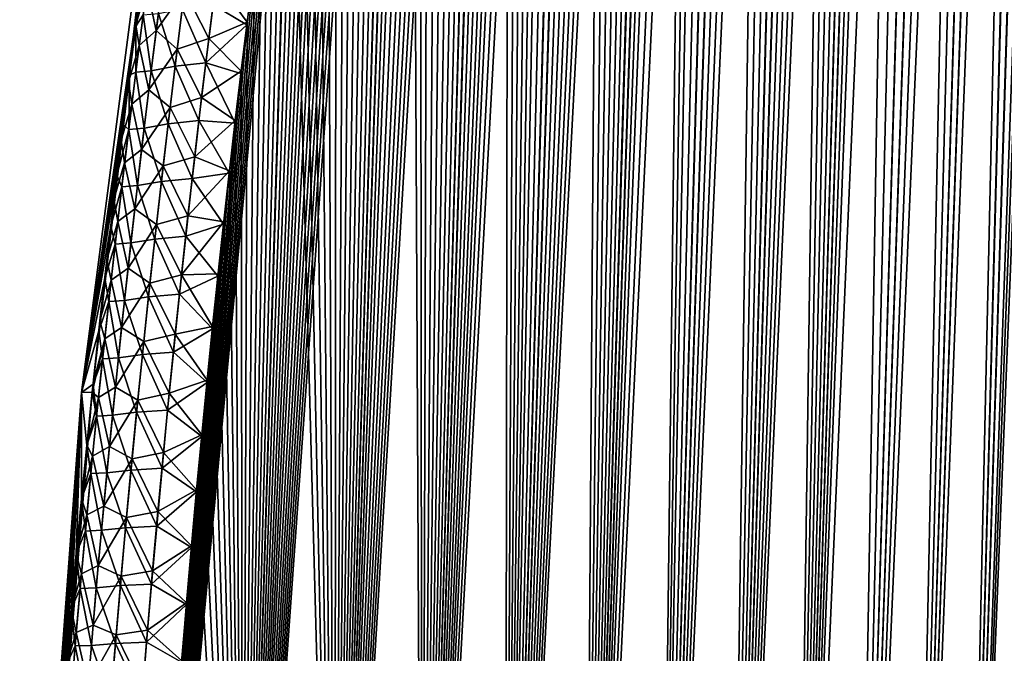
# Model space of a CAD drawing. Header units: metres. Extents: x -109 to 109, y -108 to 40.
# Tile 127 of 216: x 51.55 to 59.77, y -95.82 to -90.54. Entities that reach past the tile are written whole.
import ezdxf

# ---------------------------------------------------------------- set-up
doc = ezdxf.new("R2010")
doc.units = ezdxf.units.M
doc.layers.add('solid_K_24_42_18_000C86_XXX', color=7, linetype='CONTINUOUS')

msp = doc.modelspace()

# ---------------------------------------------------------------- linework, layer by layer
at = {"layer": 'solid_K_24_42_18_000C86_XXX'}
for points in [[(58.508202, -102.810669, -9.34737), (59.859131, -68.205284, -9.231131), (60.018959, -68.180748, -9.500344)], [(58.977177, -102.831841, -10.116003), (58.508202, -102.810669, -9.34737), (60.018959, -68.180748, -9.500344)], [(58.977177, -102.831841, -10.116003), (60.018959, -68.180748, -9.500344), (60.172413, -68.201416, -9.772555)], [(58.977356, -102.831841, 10.116307), (60.024967, -68.180695, 9.510736), (59.864613, -68.203712, 9.240135)], [(58.977356, -102.831841, 10.116307), (60.179203, -68.203453, 9.784935), (60.024967, -68.180695, 9.510736)], [(58.508202, -102.810669, -9.34737), (59.688412, -68.277779, -8.957937), (59.859131, -68.205284, -9.231131)], [(58.508415, -102.810684, 9.347705), (59.693634, -68.274971, 8.966091), (59.507889, -68.401138, 8.683512)], [(58.508415, -102.810684, 9.347705), (58.977356, -102.831841, 10.116307), (59.693634, -68.274971, 8.966091)], [(58.977177, -102.831841, -10.116003), (60.172413, -68.201416, -9.772555), (60.323551, -68.26963, -10.055494)], [(59.408455, -102.81073, -10.906535), (58.977177, -102.831841, -10.116003), (60.323551, -68.26963, -10.055494)], [(58.977356, -102.831841, 10.116307), (59.408573, -102.810715, 10.906762), (60.179203, -68.203453, 9.784935)], [(58.977356, -102.831841, 10.116307), (59.864613, -68.203712, 9.240135), (59.693634, -68.274971, 8.966091)], [(59.408455, -102.81073, -10.906535), (60.323551, -68.26963, -10.055494), (60.475147, -68.392357, -10.356121)], [(59.408573, -102.810715, 10.906762), (60.331158, -68.274429, 10.070155), (60.179203, -68.203453, 9.784935)], [(59.408573, -102.810715, 10.906762), (60.483238, -68.400612, 10.372687), (60.331158, -68.274429, 10.070155)], [(58.508202, -102.810669, -9.34737), (59.502445, -68.405632, -8.675452), (59.688412, -68.277779, -8.957937)], [(58.001713, -102.746971, -8.60115), (59.29829, -68.598389, -8.381553), (59.502445, -68.405632, -8.675452)], [(58.508202, -102.810669, -9.34737), (58.001713, -102.746971, -8.60115), (59.502445, -68.405632, -8.675452)], [(58.508415, -102.810684, 9.347705), (59.507889, -68.401138, 8.683512), (59.30471, -68.591568, 8.390559)], [(59.408455, -102.81073, -10.906535), (60.475147, -68.392357, -10.356121), (60.62793, -68.579834, -10.6788)], [(59.408573, -102.810715, 10.906762), (59.801685, -102.747047, 11.718625), (60.483238, -68.400612, 10.372687)], [(58.001713, -102.746971, -8.60115), (59.18927, -68.721733, -8.230936), (59.29829, -68.598389, -8.381553)], [(58.508415, -102.810684, 9.347705), (59.30471, -68.591568, 8.390559), (59.083397, -68.854912, 8.088625)], [(59.408455, -102.81073, -10.906535), (60.62793, -68.579834, -10.6788), (60.704407, -68.700798, -10.848765)], [(58.001713, -102.746971, -8.60115), (59.076237, -68.864388, -8.079137), (59.18927, -68.721733, -8.230936)], [(59.408455, -102.81073, -10.906535), (60.704407, -68.700798, -10.848765), (60.779961, -68.841286, -11.022955)], [(59.80162, -102.747063, -11.718479), (59.408455, -102.81073, -10.906535), (60.779961, -68.841286, -11.022955)], [(58.001713, -102.746971, -8.60115), (58.95908, -69.026253, -7.926178), (59.076237, -68.864388, -8.079137)], [(58.001926, -102.747002, 8.601447), (59.083397, -68.854912, 8.088625), (58.96637, -69.0158, 7.935572)], [(58.001926, -102.747002, 8.601447), (58.508415, -102.810684, 9.347705), (59.083397, -68.854912, 8.088625)], [(57.457996, -102.640343, -7.878324), (58.838234, -69.208427, -7.772877), (58.95908, -69.026253, -7.926178)], [(58.001713, -102.746971, -8.60115), (57.457996, -102.640343, -7.878324), (58.95908, -69.026253, -7.926178)], [(58.001926, -102.747002, 8.601447), (58.96637, -69.0158, 7.935572), (58.845665, -69.196877, 7.782183)], [(57.457996, -102.640343, -7.878324), (58.713692, -69.410919, -7.619349), (58.838234, -69.208427, -7.772877)], [(58.001926, -102.747002, 8.601447), (58.845665, -69.196877, 7.782183), (58.721313, -69.398094, 7.62862)], [(57.457996, -102.640343, -7.878324), (58.585667, -69.634537, -7.466045), (58.713692, -69.410919, -7.619349)], [(58.001926, -102.747002, 8.601447), (58.721313, -69.398094, 7.62862), (58.593468, -69.620445, 7.47526)], [(57.457996, -102.640343, -7.878324), (58.454216, -69.879364, -7.313136), (58.585667, -69.634537, -7.466045)], [(58.001926, -102.747002, 8.601447), (58.593468, -69.620445, 7.47526), (58.462173, -69.864052, 7.322261)], [(57.457996, -102.640343, -7.878324), (58.319401, -70.146194, -7.160828), (58.454216, -69.879364, -7.313136)], [(57.458168, -102.640381, 7.878541), (58.462173, -69.864052, 7.322261), (58.327492, -70.1297, 7.16984)], [(57.458168, -102.640381, 7.878541), (58.001926, -102.747002, 8.601447), (58.462173, -69.864052, 7.322261)], [(56.87711, -102.490204, -7.179855), (58.181282, -70.435295, -7.009289), (58.319401, -70.146194, -7.160828)], [(57.457996, -102.640343, -7.878324), (56.87711, -102.490204, -7.179855), (58.319401, -70.146194, -7.160828)], [(57.458168, -102.640381, 7.878541), (58.327492, -70.1297, 7.16984), (58.189487, -70.417686, 7.018166)], [(56.87711, -102.490204, -7.179855), (58.039856, -70.747391, -6.858626), (58.181282, -70.435295, -7.009289)], [(57.458168, -102.640381, 7.878541), (58.189487, -70.417686, 7.018166), (58.048153, -70.728699, 6.867344)], [(57.458168, -102.640381, 7.878541), (58.048153, -70.728699, 6.867344), (57.903534, -71.063377, 6.71753)], [(56.87711, -102.490204, -7.179855), (57.895172, -71.083176, -6.708997), (58.039856, -70.747391, -6.858626)], [(56.877232, -102.490242, 7.179998), (57.903534, -71.063377, 6.71753), (57.755615, -71.422218, 6.56879)], [(56.877232, -102.490242, 7.179998), (57.458168, -102.640381, 7.878541), (57.903534, -71.063377, 6.71753)], [(56.87711, -102.490204, -7.179855), (57.7472, -71.443115, -6.560461), (57.895172, -71.083176, -6.708997)], [(56.25885, -102.295296, -6.506678), (57.595959, -71.828377, -6.413153), (57.7472, -71.443115, -6.560461)], [(56.87711, -102.490204, -7.179855), (56.25885, -102.295296, -6.506678), (57.7472, -71.443115, -6.560461)], [(56.877232, -102.490242, 7.179998), (57.755615, -71.422218, 6.56879), (57.604412, -71.806396, 6.421269)], [(56.877232, -102.490242, 7.179998), (57.604412, -71.806396, 6.421269), (57.449917, -72.216133, 6.275023)], [(56.25885, -102.295296, -6.506678), (57.441441, -72.239174, -6.267127), (57.595959, -71.828377, -6.413153)], [(56.877232, -102.490242, 7.179998), (57.449917, -72.216133, 6.275023), (57.3451, -72.504532, 6.178323)], [(56.25885, -102.295296, -6.506678), (57.336613, -72.528267, -6.170578), (57.441441, -72.239174, -6.267127)], [(56.25885, -102.295296, -6.506678), (57.230324, -72.829109, -6.074656), (57.336613, -72.528267, -6.170578)], [(56.877232, -102.490242, 7.179998), (57.3451, -72.504532, 6.178323), (57.238823, -72.804703, 6.082247)], [(56.25885, -102.295296, -6.506678), (57.122593, -73.142395, -5.979422), (57.230324, -72.829109, -6.074656)], [(56.25893, -102.295326, 6.506762), (57.238823, -72.804703, 6.082247), (57.131088, -73.117325, 5.986857)], [(56.25893, -102.295326, 6.506762), (56.877232, -102.490242, 7.179998), (57.238823, -72.804703, 6.082247)], [(56.25893, -102.295326, 6.506762), (57.131088, -73.117325, 5.986857), (57.021915, -73.443222, 5.892219)], [(55.603306, -102.054413, -5.860334), (57.013428, -73.468933, -5.884945), (57.122593, -73.142395, -5.979422)], [(56.25885, -102.295296, -6.506678), (55.603306, -102.054413, -5.860334), (57.122593, -73.142395, -5.979422)], [(56.25893, -102.295326, 6.506762), (57.021915, -73.443222, 5.892219), (56.911289, -73.781868, 5.798305)], [(55.603306, -102.054413, -5.860334), (56.902817, -73.808197, -5.791195), (57.013428, -73.468933, -5.884945)], [(55.603306, -102.054413, -5.860334), (56.790775, -74.160728, -5.698232), (56.902817, -73.808197, -5.791195)], [(56.25893, -102.295326, 6.506762), (56.911289, -73.781868, 5.798305), (56.799225, -74.133797, 5.705172)], [(55.603306, -102.054413, -5.860334), (56.677349, -74.52758, -5.606153), (56.790775, -74.160728, -5.698232)], [(56.25893, -102.295326, 6.506762), (56.799225, -74.133797, 5.705172), (56.685764, -74.500076, 5.612916)], [(56.25893, -102.295326, 6.506762), (56.685764, -74.500076, 5.612916), (56.570885, -74.880348, 5.521511)], [(55.603306, -102.054413, -5.860334), (56.562519, -74.908401, -5.514931), (56.677349, -74.52758, -5.606153)], [(55.603306, -102.054413, -5.860334), (56.446301, -75.303429, -5.424605), (56.562519, -74.908401, -5.514931)], [(56.25893, -102.295326, 6.506762), (56.570885, -74.880348, 5.521511), (56.454609, -75.274841, 5.430997)], [(55.603306, -102.054413, -5.860334), (56.32877, -75.71389, -5.335309), (56.446301, -75.303429, -5.424605)], [(55.603352, -102.054428, 5.860377), (56.454609, -75.274841, 5.430997), (56.337009, -75.684814, 5.341505)], [(55.603352, -102.054428, 5.860377), (56.25893, -102.295326, 6.506762), (56.454609, -75.274841, 5.430997)], [(54.910561, -101.766281, -5.242545), (56.209927, -76.139877, -5.247045), (56.32877, -75.71389, -5.335309)], [(55.603306, -102.054413, -5.860334), (54.910561, -101.766281, -5.242545), (56.32877, -75.71389, -5.335309)], [(55.603352, -102.054428, 5.860377), (56.337009, -75.684814, 5.341505), (56.218082, -76.110344, 5.253039)], [(54.910561, -101.766281, -5.242545), (56.089764, -76.581123, -5.159804), (56.209927, -76.139877, -5.247045)], [(55.603352, -102.054428, 5.860377), (56.218082, -76.110344, 5.253039), (56.097824, -76.551163, 5.165591)], [(55.603352, -102.054428, 5.860377), (56.097824, -76.551163, 5.165591), (56.006832, -76.892677, 5.100776)], [(54.910561, -101.766281, -5.242545), (55.998852, -76.922928, -5.095149), (56.089764, -76.581123, -5.159804)], [(55.603352, -102.054428, 5.860377), (56.006832, -76.892677, 5.100776), (55.915203, -77.24411, 5.036693)], [(54.910561, -101.766281, -5.242545), (55.907314, -77.274635, -5.031227), (55.998852, -76.922928, -5.095149)], [(54.910561, -101.766281, -5.242545), (55.815086, -77.635567, -4.967952), (55.907314, -77.274635, -5.031227)], [(55.603352, -102.054428, 5.860377), (55.915203, -77.24411, 5.036693), (55.82288, -77.604805, 4.973254)], [(54.910561, -101.766281, -5.242545), (55.722202, -78.005974, -4.905363), (55.815086, -77.635567, -4.967952)], [(55.603352, -102.054428, 5.860377), (55.82288, -77.604805, 4.973254), (55.729893, -77.974991, 4.910498)], [(54.910561, -101.766281, -5.242545), (55.628746, -78.386528, -4.843555), (55.722202, -78.005974, -4.905363)], [(55.603352, -102.054428, 5.860377), (55.729893, -77.974991, 4.910498), (55.636322, -78.35537, 4.848521)], [(54.910587, -101.766289, 5.242566), (55.636322, -78.35537, 4.848521), (55.542252, -78.74662, 4.787417)], [(54.910587, -101.766289, 5.242566), (55.603352, -102.054428, 5.860377), (55.636322, -78.35537, 4.848521)], [(54.910561, -101.766281, -5.242545), (55.534794, -78.777939, -4.782622), (55.628746, -78.386528, -4.843555)], [(54.18042, -101.428711, -4.654962), (55.440296, -79.179756, -4.722494), (55.534794, -78.777939, -4.782622)], [(54.910561, -101.766281, -5.242545), (54.18042, -101.428711, -4.654962), (55.534794, -78.777939, -4.782622)], [(54.910587, -101.766289, 5.242566), (55.542252, -78.74662, 4.787417), (55.447624, -79.148315, 4.727115)], [(54.18042, -101.428711, -4.654962), (55.345238, -79.591805, -4.663146), (55.440296, -79.179756, -4.722494)], [(54.910587, -101.766289, 5.242566), (55.447624, -79.148315, 4.727115), (55.352428, -79.560272, 4.667593)], [(54.18042, -101.428711, -4.654962), (55.249741, -80.014877, -4.604706), (55.345238, -79.591805, -4.663146)], [(54.910587, -101.766289, 5.242566), (55.352428, -79.560272, 4.667593), (55.256786, -79.983292, 4.608976)], [(54.18042, -101.428711, -4.654962), (55.153927, -80.449776, -4.547293), (55.249741, -80.014877, -4.604706)], [(54.910587, -101.766289, 5.242566), (55.256786, -79.983292, 4.608976), (55.16082, -80.418167, 4.551385)], [(54.910587, -101.766289, 5.242566), (55.16082, -80.418167, 4.551385), (55.064537, -80.86496, 4.494815)], [(54.18042, -101.428711, -4.654962), (55.057808, -80.896538, -4.490902), (55.153927, -80.449776, -4.547293)], [(54.18042, -101.428711, -4.654962), (54.961266, -81.354439, -4.435409), (55.057808, -80.896538, -4.490902)], [(54.910587, -101.766289, 5.242566), (55.064537, -80.86496, 4.494815), (54.967827, -81.322922, 4.43914)], [(54.910587, -101.766289, 5.242566), (54.967827, -81.322922, 4.43914), (54.890263, -81.697914, 4.395348)], [(54.18042, -101.428711, -4.654962), (54.883842, -81.729347, -4.391761), (54.961266, -81.354439, -4.435409)], [(54.18042, -101.428711, -4.654962), (54.806351, -82.112404, -4.348866), (54.883842, -81.729347, -4.391761)], [(54.910587, -101.766289, 5.242566), (54.890263, -81.697914, 4.395348), (54.812622, -82.081085, 4.352306)], [(54.18042, -101.428711, -4.654962), (54.728878, -82.504089, -4.306799), (54.806351, -82.112404, -4.348866)], [(54.180435, -101.428726, 4.654975), (54.812622, -82.081085, 4.352306), (54.734993, -82.472916, 4.310094)], [(54.180435, -101.428726, 4.654975), (54.910587, -101.766289, 5.242566), (54.812622, -82.081085, 4.352306)], [(54.180435, -101.428726, 4.654975), (54.734993, -82.472916, 4.310094), (54.657326, -82.873123, 4.268649)], [(53.412888, -101.03933, -4.099643), (54.651367, -82.904114, -4.265499), (54.728878, -82.504089, -4.306799)], [(54.18042, -101.428711, -4.654962), (53.412888, -101.03933, -4.099643), (54.728878, -82.504089, -4.306799)], [(54.180435, -101.428726, 4.654975), (54.657326, -82.873123, 4.268649), (54.579521, -83.281189, 4.227872)], [(53.412888, -101.03933, -4.099643), (54.573727, -83.311974, -4.224868), (54.651367, -82.904114, -4.265499)], [(54.180435, -101.428726, 4.654975), (54.579521, -83.281189, 4.227872), (54.501709, -83.697662, 4.187869)], [(53.412888, -101.03933, -4.099643), (54.496082, -83.72821, -4.185011), (54.573727, -83.311974, -4.224868)], [(54.180435, -101.428726, 4.654975), (54.501709, -83.697662, 4.187869), (54.424011, -84.1231, 4.148744)], [(53.412888, -101.03933, -4.099643), (54.418564, -84.153366, -4.146032), (54.496082, -83.72821, -4.185011)], [(54.180435, -101.428726, 4.654975), (54.424011, -84.1231, 4.148744), (54.346565, -84.558052, 4.110598)], [(53.412888, -101.03933, -4.099643), (54.341293, -84.588005, -4.108031), (54.418564, -84.153366, -4.146032)], [(53.412888, -101.03933, -4.099643), (54.26432, -85.032295, -4.071029), (54.341293, -84.588005, -4.108031)], [(54.180435, -101.428726, 4.654975), (54.346565, -84.558052, 4.110598), (54.269405, -85.002701, 4.073453)], [(53.412888, -101.03933, -4.099643), (54.187412, -85.485268, -4.034816), (54.26432, -85.032295, -4.071029)], [(54.180435, -101.428726, 4.654975), (54.269405, -85.002701, 4.073453), (54.19231, -85.45607, 4.037097)], [(53.412888, -101.03933, -4.099643), (54.123466, -85.869713, -4.005311), (54.187412, -85.485268, -4.034816)], [(54.180435, -101.428726, 4.654975), (54.19231, -85.45607, 4.037097), (54.115406, -85.918633, 4.001629)], [(53.412888, -101.03933, -4.099643), (54.059761, -86.260895, -3.976503), (54.123466, -85.869713, -4.005311)], [(54.180435, -101.428726, 4.654975), (54.115406, -85.918633, 4.001629), (54.038876, -86.391052, 3.967188)], [(53.412888, -101.03933, -4.099643), (53.996407, -86.659187, -3.948466), (54.059761, -86.260895, -3.976503)], [(54.180435, -101.428726, 4.654975), (54.038876, -86.391052, 3.967188), (53.962906, -86.87397, 3.933904)], [(53.412888, -101.03933, -4.099643), (53.933502, -87.064957, -3.921277), (53.996407, -86.659187, -3.948466)], [(53.105293, -86.706322, -2.480474), (52.06636, -93.64727), (52.969627, -86.734787)], [(53.105293, -86.706322, -2.480474), (53.040211, -87.095573, -2.448831), (52.06636, -93.64727)], [(52.156757, -93.643311, 2.095089), (52.969627, -86.734787), (52.06636, -93.64727)], [(52.156757, -93.643311, 2.095089), (52.164619, -93.569038, 2.097472), (52.969627, -86.734787)], [(52.164619, -93.569038, 2.097472), (52.220928, -93.049957, 2.115031), (52.969627, -86.734787)], [(52.220928, -93.049957, 2.115031), (52.278656, -92.538956, 2.133789), (52.969627, -86.734787)], [(52.278656, -92.538956, 2.133789), (52.337742, -92.035759, 2.153653), (52.969627, -86.734787)], [(52.337742, -92.035759, 2.153653), (52.397957, -91.541687, 2.174959), (52.969627, -86.734787)], [(52.397957, -91.541687, 2.174959), (52.459221, -91.056625, 2.197684), (52.969627, -86.734787)], [(52.459221, -91.056625, 2.197684), (52.521477, -90.580116, 2.221728), (52.969627, -86.734787)], [(52.521477, -90.580116, 2.221728), (52.584686, -90.111717, 2.246987), (52.969627, -86.734787)], [(54.180435, -101.428726, 4.654975), (53.962906, -86.87397, 3.933904), (53.88765, -87.367943, 3.901885)], [(53.412888, -101.03933, -4.099643), (53.87109, -87.478348, -3.894952), (53.933502, -87.064957, -3.921277)], [(53.040211, -87.095573, -2.448831), (52.975597, -87.490997, -2.418023), (52.06636, -93.64727)], [(54.180435, -101.428726, 4.654975), (53.88765, -87.367943, 3.901885), (53.812794, -87.871895, 3.870863)], [(52.975597, -87.490997, -2.418023), (52.911457, -87.892899, -2.388111), (52.06636, -93.64727)], [(53.412888, -101.03933, -4.099643), (53.808907, -87.898453, -3.869275), (53.87109, -87.478348, -3.894952)], [(52.911457, -87.892899, -2.388111), (52.844418, -88.323685, -2.357634), (52.06636, -93.64727)], [(52.608517, -100.596848, -3.579222), (53.747044, -88.325531, -3.844306), (53.808907, -87.898453, -3.869275)], [(53.412888, -101.03933, -4.099643), (52.608517, -100.596848, -3.579222), (53.808907, -87.898453, -3.869275)], [(53.412899, -101.03933, 4.099651), (53.812794, -87.871895, 3.870863), (53.750755, -88.29953, 3.845782)], [(53.412899, -101.03933, 4.099651), (54.180435, -101.428726, 4.654975), (53.812794, -87.871895, 3.870863)], [(53.412899, -101.03933, 4.099651), (53.750755, -88.29953, 3.845782), (53.689178, -88.734612, 3.821514)], [(52.844418, -88.323685, -2.357634), (52.777958, -88.762367, -2.328292), (52.06636, -93.64727)], [(52.608517, -100.596848, -3.579222), (53.685646, -88.760025, -3.820147), (53.747044, -88.325531, -3.844306)], [(52.777958, -88.762367, -2.328292), (52.712177, -89.20874, -2.300044), (52.06636, -93.64727)], [(52.608517, -100.596848, -3.579222), (53.624863, -89.202377, -3.7969), (53.685646, -88.760025, -3.820147)], [(53.412899, -101.03933, 4.099651), (53.689178, -88.734612, 3.821514), (53.628212, -89.177597, 3.798159)], [(52.712177, -89.20874, -2.300044), (52.647263, -89.661926, -2.272717), (52.06636, -93.64727)], [(52.608517, -100.596848, -3.579222), (53.564835, -89.653038, -3.774663), (53.624863, -89.202377, -3.7969)], [(53.412899, -101.03933, 4.099651), (53.628212, -89.177597, 3.798159), (53.568005, -89.628929, 3.775819)], [(53.412899, -101.03933, 4.099651), (53.568005, -89.628929, 3.775819), (53.508698, -90.089035, 3.754584)], [(52.647263, -89.661926, -2.272717), (52.583233, -90.122307, -2.2464), (52.06636, -93.64727)], [(52.608517, -100.596848, -3.579222), (53.505711, -90.112427, -3.753529), (53.564835, -89.653038, -3.774663)], [(52.583233, -90.122307, -2.2464), (52.520123, -90.59034, -2.221197), (52.06636, -93.64727)], [(52.581604, -90.496918, -2.517493), (52.520123, -90.59034, -2.221197), (52.583233, -90.122307, -2.2464)], [(52.612106, -90.263901, 2.525613), (52.584686, -90.111717, 2.246987), (52.521477, -90.580116, 2.221728)], [(52.608517, -100.596848, -3.579222), (53.447197, -90.579697, -3.733265), (53.505711, -90.112427, -3.753529)], [(53.165306, -90.4132, -3.503866), (53.505711, -90.112427, -3.753529), (53.447197, -90.579697, -3.733265)], [(53.191498, -90.20237, 3.512097), (53.449997, -90.557068, 3.734222), (53.508698, -90.089035, 3.754584)], [(53.412899, -101.03933, 4.099651), (53.508698, -90.089035, 3.754584), (53.449997, -90.557068, 3.734222)], [(52.691204, -90.627632, 2.873723), (52.75531, -90.132927, 2.892614), (52.612106, -90.263901, 2.525613)], [(52.92712, -90.293762, 3.218241), (52.75531, -90.132927, 2.892614), (52.691204, -90.627632, 2.873723)], [(53.129559, -90.694344, 3.491973), (53.191498, -90.20237, 3.512097), (52.92712, -90.293762, 3.218241)], [(53.129559, -90.694344, 3.491973), (53.449997, -90.557068, 3.734222), (53.191498, -90.20237, 3.512097)], [(52.548424, -90.752373, 2.507737), (52.612106, -90.263901, 2.525613), (52.521477, -90.580116, 2.221728)], [(52.691204, -90.627632, 2.873723), (52.612106, -90.263901, 2.525613), (52.548424, -90.752373, 2.507737)], [(52.865448, -90.781105, 3.199418), (52.92712, -90.293762, 3.218241), (52.691204, -90.627632, 2.873723)], [(53.129559, -90.694344, 3.491973), (52.92712, -90.293762, 3.218241), (52.865448, -90.781105, 3.199418)], [(52.709755, -90.485199, -2.879689), (52.908325, -90.444252, -3.212929), (52.84816, -90.924522, -3.194794)], [(53.105457, -90.895271, -3.484741), (52.84816, -90.924522, -3.194794), (52.908325, -90.444252, -3.212929)], [(53.165306, -90.4132, -3.503866), (53.105457, -90.895271, -3.484741), (52.908325, -90.444252, -3.212929)], [(53.165306, -90.4132, -3.503866), (53.447197, -90.579697, -3.733265), (53.105457, -90.895271, -3.484741)], [(52.581604, -90.496918, -2.517493), (52.520317, -90.974411, -2.500644), (52.520123, -90.59034, -2.221197)], [(52.649231, -90.963326, -2.862372), (52.520317, -90.974411, -2.500644), (52.581604, -90.496918, -2.517493)], [(52.709755, -90.485199, -2.879689), (52.649231, -90.963326, -2.862372), (52.581604, -90.496918, -2.517493)], [(52.709755, -90.485199, -2.879689), (52.84816, -90.924522, -3.194794), (52.649231, -90.963326, -2.862372)], [(52.520123, -90.59034, -2.221197), (52.466778, -90.997932, -2.200557), (52.06636, -93.64727)], [(52.548424, -90.752373, 2.507737), (52.521477, -90.580116, 2.221728), (52.459221, -91.056625, 2.197684)], [(52.520317, -90.974411, -2.500644), (52.466778, -90.997932, -2.200557), (52.520123, -90.59034, -2.221197)], [(52.608517, -100.596848, -3.579222), (53.397465, -90.986298, -3.716534), (53.447197, -90.579697, -3.733265)], [(53.105457, -90.895271, -3.484741), (53.447197, -90.579697, -3.733265), (53.397465, -90.986298, -3.716534)], [(53.129559, -90.694344, 3.491973), (53.400108, -90.96434, 3.717408), (53.449997, -90.557068, 3.734222)], [(53.412899, -101.03933, 4.099651), (53.449997, -90.557068, 3.734222), (53.400108, -90.96434, 3.717408)], [(52.629181, -91.122627, 2.856194), (52.691204, -90.627632, 2.873723), (52.548424, -90.752373, 2.507737)], [(52.865448, -90.781105, 3.199418), (52.691204, -90.627632, 2.873723), (52.629181, -91.122627, 2.856194)], [(53.069603, -91.186653, 3.473256), (53.129559, -90.694344, 3.491973), (52.865448, -90.781105, 3.199418)], [(53.069603, -91.186653, 3.473256), (53.400108, -90.96434, 3.717408), (53.129559, -90.694344, 3.491973)], [(52.486805, -91.241104, 2.491164), (52.548424, -90.752373, 2.507737), (52.459221, -91.056625, 2.197684)], [(52.629181, -91.122627, 2.856194), (52.548424, -90.752373, 2.507737), (52.486805, -91.241104, 2.491164)], [(52.805756, -91.268753, 3.181933), (52.865448, -90.781105, 3.199418), (52.629181, -91.122627, 2.856194)], [(53.069603, -91.186653, 3.473256), (52.865448, -90.781105, 3.199418), (52.805756, -91.268753, 3.181933)], [(52.649231, -90.963326, -2.862372), (52.84816, -90.924522, -3.194794), (52.789909, -91.405075, -3.17795)], [(53.047504, -91.377655, -3.466954), (52.789909, -91.405075, -3.17795), (52.84816, -90.924522, -3.194794)], [(53.105457, -90.895271, -3.484741), (53.047504, -91.377655, -3.466954), (52.84816, -90.924522, -3.194794)], [(53.105457, -90.895271, -3.484741), (53.348267, -91.398857, -3.700486), (53.047504, -91.377655, -3.466954)], [(53.105457, -90.895271, -3.484741), (53.397465, -90.986298, -3.716534), (53.348267, -91.398857, -3.700486)], [(52.466778, -90.997932, -2.200557), (52.414162, -91.411751, -2.180872), (52.06636, -93.64727)], [(52.460999, -91.452164, -2.485027), (52.414162, -91.411751, -2.180872), (52.466778, -90.997932, -2.200557)], [(52.520317, -90.974411, -2.500644), (52.460999, -91.452164, -2.485027), (52.466778, -90.997932, -2.200557)], [(52.590641, -91.441719, -2.846307), (52.460999, -91.452164, -2.485027), (52.520317, -90.974411, -2.500644)], [(52.649231, -90.963326, -2.862372), (52.590641, -91.441719, -2.846307), (52.520317, -90.974411, -2.500644)], [(52.649231, -90.963326, -2.862372), (52.789909, -91.405075, -3.17795), (52.590641, -91.441719, -2.846307)], [(52.608517, -100.596848, -3.579222), (53.348267, -91.398857, -3.700486), (53.397465, -90.986298, -3.716534)], [(53.069603, -91.186653, 3.473256), (53.35075, -91.377609, 3.701279), (53.400108, -90.96434, 3.717408)], [(53.412899, -101.03933, 4.099651), (53.400108, -90.96434, 3.717408), (53.35075, -91.377609, 3.701279)], [(52.486805, -91.241104, 2.491164), (52.459221, -91.056625, 2.197684), (52.397957, -91.541687, 2.174959)], [(52.569225, -91.617905, 2.839997), (52.629181, -91.122627, 2.856194), (52.486805, -91.241104, 2.491164)], [(52.805756, -91.268753, 3.181933), (52.629181, -91.122627, 2.856194), (52.569225, -91.617905, 2.839997)], [(53.01162, -91.679268, 3.455917), (53.069603, -91.186653, 3.473256), (52.805756, -91.268753, 3.181933)], [(53.01162, -91.679268, 3.455917), (53.35075, -91.377609, 3.701279), (53.069603, -91.186653, 3.473256)], [(52.427246, -91.730103, 2.475865), (52.486805, -91.241104, 2.491164), (52.397957, -91.541687, 2.174959)], [(52.569225, -91.617905, 2.839997), (52.486805, -91.241104, 2.491164), (52.427246, -91.730103, 2.475865)], [(52.748028, -91.756683, 3.165758), (52.805756, -91.268753, 3.181933), (52.569225, -91.617905, 2.839997)], [(53.01162, -91.679268, 3.455917), (52.805756, -91.268753, 3.181933), (52.748028, -91.756683, 3.165758)], [(52.414162, -91.411751, -2.180872), (52.362301, -91.832069, -2.162207), (52.06636, -93.64727)], [(52.460999, -91.452164, -2.485027), (52.362301, -91.832069, -2.162207), (52.414162, -91.411751, -2.180872)], [(52.590641, -91.441719, -2.846307), (52.533981, -91.920364, -2.831468), (52.460999, -91.452164, -2.485027)], [(52.590641, -91.441719, -2.846307), (52.73357, -91.88591, -3.162371), (52.533981, -91.920364, -2.831468)], [(52.590641, -91.441719, -2.846307), (52.789909, -91.405075, -3.17795), (52.73357, -91.88591, -3.162371)], [(52.608517, -100.596848, -3.579222), (53.299725, -91.817726, -3.685205), (53.348267, -91.398857, -3.700486)], [(52.991447, -91.860329, -3.450479), (52.73357, -91.88591, -3.162371), (52.789909, -91.405075, -3.17795)], [(53.047504, -91.377655, -3.466954), (52.991447, -91.860329, -3.450479), (52.789909, -91.405075, -3.17795)], [(53.047504, -91.377655, -3.466954), (53.299725, -91.817726, -3.685205), (52.991447, -91.860329, -3.450479)], [(53.01162, -91.679268, 3.455917), (53.302052, -91.797218, 3.68592), (53.35075, -91.377609, 3.701279)], [(53.047504, -91.377655, -3.466954), (53.348267, -91.398857, -3.700486), (53.299725, -91.817726, -3.685205)], [(53.412899, -101.03933, 4.099651), (53.35075, -91.377609, 3.701279), (53.302052, -91.797218, 3.68592)], [(52.460999, -91.452164, -2.485027), (52.403645, -91.930153, -2.470614), (52.362301, -91.832069, -2.162207)], [(52.533981, -91.920364, -2.831468), (52.403645, -91.930153, -2.470614), (52.460999, -91.452164, -2.485027)], [(52.427246, -91.730103, 2.475865), (52.397957, -91.541687, 2.174959), (52.337742, -92.035759, 2.153653)], [(52.511333, -92.113449, 2.8251), (52.569225, -91.617905, 2.839997), (52.427246, -91.730103, 2.475865)], [(52.748028, -91.756683, 3.165758), (52.569225, -91.617905, 2.839997), (52.511333, -92.113449, 2.8251)], [(52.955601, -92.17218, 3.439924), (53.01162, -91.679268, 3.455917), (52.748028, -91.756683, 3.165758)], [(52.955601, -92.17218, 3.439924), (53.302052, -91.797218, 3.68592), (53.01162, -91.679268, 3.455917)], [(52.369736, -92.219345, 2.461808), (52.427246, -91.730103, 2.475865), (52.337742, -92.035759, 2.153653)], [(52.511333, -92.113449, 2.8251), (52.427246, -91.730103, 2.475865), (52.369736, -92.219345, 2.461808)], [(52.692265, -92.244881, 3.150864), (52.748028, -91.756683, 3.165758), (52.511333, -92.113449, 2.8251)], [(52.955601, -92.17218, 3.439924), (52.748028, -91.756683, 3.165758), (52.692265, -92.244881, 3.150864)], [(52.362301, -91.832069, -2.162207), (52.31123, -92.259186, -2.144626), (52.06636, -93.64727)], [(52.403645, -91.930153, -2.470614), (52.31123, -92.259186, -2.144626), (52.362301, -91.832069, -2.162207)], [(52.608517, -100.596848, -3.579222), (53.251972, -92.243225, -3.670777), (53.299725, -91.817726, -3.685205)], [(52.955601, -92.17218, 3.439924), (53.254143, -92.223495, 3.671416), (53.302052, -91.797218, 3.68592)], [(52.991447, -91.860329, -3.450479), (53.299725, -91.817726, -3.685205), (53.251972, -92.243225, -3.670777)], [(53.412899, -101.03933, 4.099651), (53.302052, -91.797218, 3.68592), (53.254143, -92.223495, 3.671416)], [(52.403645, -91.930153, -2.470614), (52.34824, -92.408371, -2.457378), (52.31123, -92.259186, -2.144626)], [(52.479237, -92.399261, -2.817826), (52.34824, -92.408371, -2.457378), (52.403645, -91.930153, -2.470614)], [(52.533981, -91.920364, -2.831468), (52.479237, -92.399261, -2.817826), (52.403645, -91.930153, -2.470614)], [(52.533981, -91.920364, -2.831468), (52.679134, -92.366997, -3.14803), (52.479237, -92.399261, -2.817826)], [(52.533981, -91.920364, -2.831468), (52.73357, -91.88591, -3.162371), (52.679134, -92.366997, -3.14803)], [(52.937271, -92.343285, -3.435286), (52.679134, -92.366997, -3.14803), (52.73357, -91.88591, -3.162371)], [(52.991447, -91.860329, -3.450479), (52.937271, -92.343285, -3.435286), (52.73357, -91.88591, -3.162371)], [(52.991447, -91.860329, -3.450479), (53.251972, -92.243225, -3.670777), (52.937271, -92.343285, -3.435286)], [(52.369736, -92.219345, 2.461808), (52.337742, -92.035759, 2.153653), (52.278656, -92.538956, 2.133789)], [(52.45549, -92.609253, 2.811473), (52.511333, -92.113449, 2.8251), (52.369736, -92.219345, 2.461808)], [(52.692265, -92.244881, 3.150864), (52.511333, -92.113449, 2.8251), (52.45549, -92.609253, 2.811473)], [(52.901543, -92.665375, 3.425248), (52.955601, -92.17218, 3.439924), (52.692265, -92.244881, 3.150864)], [(52.901543, -92.665375, 3.425248), (53.254143, -92.223495, 3.671416), (52.955601, -92.17218, 3.439924)], [(52.31123, -92.259186, -2.144626), (52.261059, -92.692589, -2.128), (52.06636, -93.64727)], [(52.34824, -92.408371, -2.457378), (52.261059, -92.692589, -2.128), (52.31123, -92.259186, -2.144626)], [(52.314262, -92.708817, 2.448965), (52.369736, -92.219345, 2.461808), (52.278656, -92.538956, 2.133789)], [(52.45549, -92.609253, 2.811473), (52.369736, -92.219345, 2.461808), (52.314262, -92.708817, 2.448965)], [(52.638451, -92.733345, 3.137221), (52.692265, -92.244881, 3.150864), (52.45549, -92.609253, 2.811473)], [(52.608517, -100.596848, -3.579222), (53.205143, -92.675697, -3.657286), (53.251972, -92.243225, -3.670777)], [(52.901543, -92.665375, 3.425248), (52.692265, -92.244881, 3.150864), (52.638451, -92.733345, 3.137221)], [(52.901543, -92.665375, 3.425248), (53.207157, -92.656784, 3.657853), (53.254143, -92.223495, 3.671416)], [(52.937271, -92.343285, -3.435286), (53.251972, -92.243225, -3.670777), (53.205143, -92.675697, -3.657286)], [(53.412899, -101.03933, 4.099651), (53.254143, -92.223495, 3.671416), (53.207157, -92.656784, 3.657853)], [(52.937271, -92.343285, -3.435286), (52.884975, -92.8265, -3.421349), (52.679134, -92.366997, -3.14803)], [(52.937271, -92.343285, -3.435286), (53.205143, -92.675697, -3.657286), (52.884975, -92.8265, -3.421349)], [(52.34824, -92.408371, -2.457378), (52.294781, -92.88681, -2.445294), (52.261059, -92.692589, -2.128)], [(52.426407, -92.87838, -2.805356), (52.294781, -92.88681, -2.445294), (52.34824, -92.408371, -2.457378)], [(52.479237, -92.399261, -2.817826), (52.426407, -92.87838, -2.805356), (52.34824, -92.408371, -2.457378)], [(52.479237, -92.399261, -2.817826), (52.626591, -92.848335, -3.134898), (52.426407, -92.87838, -2.805356)], [(52.479237, -92.399261, -2.817826), (52.679134, -92.366997, -3.14803), (52.626591, -92.848335, -3.134898)], [(52.884975, -92.8265, -3.421349), (52.626591, -92.848335, -3.134898), (52.679134, -92.366997, -3.14803)], [(52.314262, -92.708817, 2.448965), (52.278656, -92.538956, 2.133789), (52.220928, -93.049957, 2.115031)], [(52.401695, -93.105301, 2.799092), (52.45549, -92.609253, 2.811473), (52.314262, -92.708817, 2.448965)], [(52.638451, -92.733345, 3.137221), (52.45549, -92.609253, 2.811473), (52.401695, -93.105301, 2.799092)], [(52.608517, -100.596848, -3.579222), (53.159367, -93.115471, -3.644814), (53.205143, -92.675697, -3.657286)], [(52.849442, -93.158836, 3.411865), (52.901543, -92.665375, 3.425248), (52.638451, -92.733345, 3.137221)], [(52.849442, -93.158836, 3.411865), (53.161228, -93.09742, 3.645313), (52.901543, -92.665375, 3.425248)], [(52.884975, -92.8265, -3.421349), (53.205143, -92.675697, -3.657286), (53.159367, -93.115471, -3.644814)], [(52.901543, -92.665375, 3.425248), (53.161228, -93.09742, 3.645313), (53.207157, -92.656784, 3.657853)], [(53.412899, -101.03933, 4.099651), (53.207157, -92.656784, 3.657853), (53.161228, -93.09742, 3.645313)], [(52.261059, -92.692589, -2.128), (52.21191, -93.13163, -2.112167), (52.06636, -93.64727)], [(52.294781, -92.88681, -2.445294), (52.21191, -93.13163, -2.112167), (52.261059, -92.692589, -2.128)], [(52.260822, -93.198524, 2.437315), (52.314262, -92.708817, 2.448965), (52.220928, -93.049957, 2.115031)], [(52.401695, -93.105301, 2.799092), (52.314262, -92.708817, 2.448965), (52.260822, -93.198524, 2.437315)], [(52.586582, -93.222046, 3.124809), (52.638451, -92.733345, 3.137221), (52.401695, -93.105301, 2.799092)], [(52.849442, -93.158836, 3.411865), (52.638451, -92.733345, 3.137221), (52.586582, -93.222046, 3.124809)], [(52.884975, -92.8265, -3.421349), (52.834553, -93.309975, -3.408646), (52.626591, -92.848335, -3.134898)], [(52.884975, -92.8265, -3.421349), (53.159367, -93.115471, -3.644814), (52.834553, -93.309975, -3.408646)], [(52.294781, -92.88681, -2.445294), (52.243263, -93.365463, -2.43434), (52.21191, -93.13163, -2.112167)], [(52.375481, -93.357727, -2.794037), (52.243263, -93.365463, -2.43434), (52.294781, -92.88681, -2.445294)], [(52.426407, -92.87838, -2.805356), (52.375481, -93.357727, -2.794037), (52.294781, -92.88681, -2.445294)], [(52.426407, -92.87838, -2.805356), (52.575935, -93.32991, -3.122955), (52.375481, -93.357727, -2.794037)], [(52.426407, -92.87838, -2.805356), (52.626591, -92.848335, -3.134898), (52.575935, -93.32991, -3.122955)], [(52.834553, -93.309975, -3.408646), (52.575935, -93.32991, -3.122955), (52.626591, -92.848335, -3.134898)], [(52.260822, -93.198524, 2.437315), (52.220928, -93.049957, 2.115031), (52.164619, -93.569038, 2.097472)], [(52.21191, -93.13163, -2.112167), (52.163811, -93.576645, -2.097231), (52.06636, -93.64727)], [(52.243263, -93.365463, -2.43434), (52.163811, -93.576645, -2.097231), (52.21191, -93.13163, -2.112167)], [(52.349941, -93.601578, 2.787937), (52.401695, -93.105301, 2.799092), (52.260822, -93.198524, 2.437315)], [(52.586582, -93.222046, 3.124809), (52.401695, -93.105301, 2.799092), (52.349941, -93.601578, 2.787937)], [(52.799286, -93.65255, 3.399756), (52.849442, -93.158836, 3.411865), (52.586582, -93.222046, 3.124809)], [(52.608517, -100.596848, -3.579222), (53.114475, -93.562164, -3.633233), (53.159367, -93.115471, -3.644814)], [(52.799286, -93.65255, 3.399756), (53.116184, -93.545013, 3.633667), (52.849442, -93.158836, 3.411865)], [(52.834553, -93.309975, -3.408646), (53.159367, -93.115471, -3.644814), (53.114475, -93.562164, -3.633233)], [(52.849442, -93.158836, 3.411865), (53.116184, -93.545013, 3.633667), (53.161228, -93.09742, 3.645313)], [(53.412899, -101.03933, 4.099651), (53.161228, -93.09742, 3.645313), (53.116184, -93.545013, 3.633667)], [(52.260822, -93.198524, 2.437315), (52.164619, -93.569038, 2.097472), (52.156757, -93.643311, 2.095089)], [(52.209412, -93.688438, 2.426839), (52.260822, -93.198524, 2.437315), (52.156757, -93.643311, 2.095089)], [(52.349941, -93.601578, 2.787937), (52.260822, -93.198524, 2.437315), (52.209412, -93.688438, 2.426839)], [(52.536659, -93.710991, 3.113609), (52.586582, -93.222046, 3.124809), (52.349941, -93.601578, 2.787937)], [(52.799286, -93.65255, 3.399756), (52.586582, -93.222046, 3.124809), (52.536659, -93.710991, 3.113609)], [(52.375481, -93.357727, -2.794037), (52.575935, -93.32991, -3.122955), (52.527164, -93.811707, -3.112184)], [(52.785999, -93.793686, -3.397158), (52.527164, -93.811707, -3.112184), (52.575935, -93.32991, -3.122955)], [(52.834553, -93.309975, -3.408646), (52.785999, -93.793686, -3.397158), (52.575935, -93.32991, -3.122955)], [(52.834553, -93.309975, -3.408646), (53.114475, -93.562164, -3.633233), (52.785999, -93.793686, -3.397158)], [(52.243263, -93.365463, -2.43434), (52.193676, -93.844322, -2.4245), (52.163811, -93.576645, -2.097231)], [(52.326462, -93.837288, -2.783852), (52.193676, -93.844322, -2.4245), (52.243263, -93.365463, -2.43434)], [(52.375481, -93.357727, -2.794037), (52.326462, -93.837288, -2.783852), (52.243263, -93.365463, -2.43434)], [(52.375481, -93.357727, -2.794037), (52.527164, -93.811707, -3.112184), (52.326462, -93.837288, -2.783852)], [(52.163811, -93.576645, -2.097231), (52.156715, -93.643692, -2.095083), (52.06636, -93.64727)], [(52.193676, -93.844322, -2.4245), (52.156715, -93.643692, -2.095083), (52.163811, -93.576645, -2.097231)], [(52.608517, -100.596848, -3.579222), (53.070187, -94.01506, -3.622335), (53.114475, -93.562164, -3.633233)], [(52.785999, -93.793686, -3.397158), (53.114475, -93.562164, -3.633233), (53.070187, -94.01506, -3.622335)], [(52.799286, -93.65255, 3.399756), (53.071747, -93.998848, 3.622706), (53.116184, -93.545013, 3.633667)], [(53.412899, -101.03933, 4.099651), (53.116184, -93.545013, 3.633667), (53.071747, -93.998848, 3.622706)], [(52.156715, -93.643692, -2.095083), (51.57196, -100.564568, -1.010881), (51.551472, -100.564568)], [(52.06636, -93.64727), (52.156715, -93.643692, -2.095083), (51.551472, -100.564568)], [(51.57196, -100.564568, 1.010892), (52.06636, -93.64727), (51.551472, -100.564568)], [(52.156715, -93.643692, -2.095083), (52.110855, -94.086311, -2.081592), (51.57196, -100.564568, -1.010881)], [(51.57196, -100.564568, 1.010892), (51.656544, -100.084869, 2.017733), (52.06636, -93.64727)], [(51.656544, -100.084869, 2.017733), (51.681297, -99.610786, 2.015975), (52.06636, -93.64727)], [(51.681297, -99.610786, 2.015975), (51.707615, -99.142311, 2.015213), (52.06636, -93.64727)], [(51.707615, -99.142311, 2.015213), (51.735435, -98.679451, 2.015447), (52.06636, -93.64727)], [(51.735435, -98.679451, 2.015447), (51.764698, -98.222206, 2.016679), (52.06636, -93.64727)], [(51.764698, -98.222206, 2.016679), (51.795345, -97.770584, 2.018908), (52.06636, -93.64727)], [(51.795345, -97.770584, 2.018908), (51.827309, -97.324577, 2.022135), (52.06636, -93.64727)], [(51.827309, -97.324577, 2.022135), (51.860538, -96.884201, 2.02636), (52.06636, -93.64727)], [(51.860538, -96.884201, 2.02636), (51.89904, -96.399437, 2.032251), (52.06636, -93.64727)], [(51.89904, -96.399437, 2.032251), (51.93895, -95.921791, 2.039414), (52.06636, -93.64727)], [(51.93895, -95.921791, 2.039414), (51.980164, -95.451828, 2.048008), (52.06636, -93.64727)], [(51.980164, -95.451828, 2.048008), (52.022602, -94.989334, 2.057971), (52.06636, -93.64727)], [(52.022602, -94.989334, 2.057971), (52.066212, -94.533974, 2.069205), (52.06636, -93.64727)], [(52.066212, -94.533974, 2.069205), (52.110943, -94.085411, 2.08161), (52.06636, -93.64727)], [(52.110943, -94.085411, 2.08161), (52.156757, -93.643311, 2.095089), (52.06636, -93.64727)], [(52.193676, -93.844322, -2.4245), (52.110855, -94.086311, -2.081592), (52.156715, -93.643692, -2.095083)], [(52.209412, -93.688438, 2.426839), (52.156757, -93.643311, 2.095089), (52.110943, -94.085411, 2.08161)], [(52.30022, -94.098076, 2.777988), (52.349941, -93.601578, 2.787937), (52.209412, -93.688438, 2.426839)], [(52.536659, -93.710991, 3.113609), (52.349941, -93.601578, 2.787937), (52.30022, -94.098076, 2.777988)], [(52.75108, -94.146507, 3.388901), (52.799286, -93.65255, 3.399756), (52.536659, -93.710991, 3.113609)], [(52.75108, -94.146507, 3.388901), (53.071747, -93.998848, 3.622706), (52.799286, -93.65255, 3.399756)], [(52.160019, -94.178558, 2.417517), (52.209412, -93.688438, 2.426839), (52.110943, -94.085411, 2.08161)], [(52.30022, -94.098076, 2.777988), (52.209412, -93.688438, 2.426839), (52.160019, -94.178558, 2.417517)], [(52.488674, -94.200157, 3.103601), (52.536659, -93.710991, 3.113609), (52.30022, -94.098076, 2.777988)], [(52.75108, -94.146507, 3.388901), (52.536659, -93.710991, 3.113609), (52.488674, -94.200157, 3.103601)], [(52.326462, -93.837288, -2.783852), (52.527164, -93.811707, -3.112184), (52.480274, -94.293724, -3.102566)], [(52.739315, -94.277634, -3.386868), (52.480274, -94.293724, -3.102566), (52.527164, -93.811707, -3.112184)], [(52.785999, -93.793686, -3.397158), (52.739315, -94.277634, -3.386868), (52.527164, -93.811707, -3.112184)], [(52.785999, -93.793686, -3.397158), (53.070187, -94.01506, -3.622335), (52.739315, -94.277634, -3.386868)], [(52.193676, -93.844322, -2.4245), (52.146023, -94.323364, -2.415756), (52.110855, -94.086311, -2.081592)], [(52.279335, -94.317047, -2.774783), (52.146023, -94.323364, -2.415756), (52.193676, -93.844322, -2.4245)], [(52.326462, -93.837288, -2.783852), (52.279335, -94.317047, -2.774783), (52.193676, -93.844322, -2.4245)], [(52.326462, -93.837288, -2.783852), (52.480274, -94.293724, -3.102566), (52.279335, -94.317047, -2.774783)], [(52.608517, -100.596848, -3.579222), (53.026688, -94.474564, -3.612237), (53.070187, -94.01506, -3.622335)], [(52.739315, -94.277634, -3.386868), (53.070187, -94.01506, -3.622335), (53.026688, -94.474564, -3.612237)], [(52.75108, -94.146507, 3.388901), (53.028095, -94.459312, 3.612549), (53.071747, -93.998848, 3.622706)], [(53.412899, -101.03933, 4.099651), (53.071747, -93.998848, 3.622706), (53.028095, -94.459312, 3.612549)], [(52.110855, -94.086311, -2.081592), (52.066074, -94.535393, -2.069175), (51.57196, -100.564568, -1.010881)], [(52.146023, -94.323364, -2.415756), (52.066074, -94.535393, -2.069175), (52.110855, -94.086311, -2.081592)], [(52.160019, -94.178558, 2.417517), (52.110943, -94.085411, 2.08161), (52.066212, -94.533974, 2.069205)], [(52.252533, -94.594788, 2.769225), (52.30022, -94.098076, 2.777988), (52.160019, -94.178558, 2.417517)], [(52.488674, -94.200157, 3.103601), (52.30022, -94.098076, 2.777988), (52.252533, -94.594788, 2.769225)], [(52.704815, -94.640694, 3.379281), (52.75108, -94.146507, 3.388901), (52.488674, -94.200157, 3.103601)], [(52.704815, -94.640694, 3.379281), (53.028095, -94.459312, 3.612549), (52.75108, -94.146507, 3.388901)], [(52.112648, -94.668877, 2.409329), (52.160019, -94.178558, 2.417517), (52.066212, -94.533974, 2.069205)], [(52.252533, -94.594788, 2.769225), (52.160019, -94.178558, 2.417517), (52.112648, -94.668877, 2.409329)], [(52.442627, -94.689529, 3.094767), (52.488674, -94.200157, 3.103601), (52.252533, -94.594788, 2.769225)], [(52.704815, -94.640694, 3.379281), (52.488674, -94.200157, 3.103601), (52.442627, -94.689529, 3.094767)], [(52.279335, -94.317047, -2.774783), (52.234104, -94.796997, -2.766813), (52.146023, -94.323364, -2.415756)], [(52.279335, -94.317047, -2.774783), (52.435265, -94.77594, -3.094084), (52.234104, -94.796997, -2.766813)], [(52.279335, -94.317047, -2.774783), (52.480274, -94.293724, -3.102566), (52.435265, -94.77594, -3.094084)], [(52.694492, -94.761787, -3.377757), (52.435265, -94.77594, -3.094084), (52.480274, -94.293724, -3.102566)], [(52.739315, -94.277634, -3.386868), (52.694492, -94.761787, -3.377757), (52.480274, -94.293724, -3.102566)], [(52.739315, -94.277634, -3.386868), (53.026688, -94.474564, -3.612237), (52.694492, -94.761787, -3.377757)], [(52.146023, -94.323364, -2.415756), (52.100292, -94.802597, -2.40809), (52.066074, -94.535393, -2.069175)], [(52.234104, -94.796997, -2.766813), (52.100292, -94.802597, -2.40809), (52.146023, -94.323364, -2.415756)], [(52.608517, -100.596848, -3.579222), (52.984158, -94.941086, -3.60306), (53.026688, -94.474564, -3.612237)], [(52.694492, -94.761787, -3.377757), (53.026688, -94.474564, -3.612237), (52.984158, -94.941086, -3.60306)], [(52.704815, -94.640694, 3.379281), (52.985416, -94.926842, 3.603315), (53.028095, -94.459312, 3.612549)], [(53.412899, -101.03933, 4.099651), (53.028095, -94.459312, 3.612549), (52.985416, -94.926842, 3.603315)], [(52.066074, -94.535393, -2.069175), (52.022419, -94.991287, -2.057932), (51.57196, -100.564568, -1.010881)], [(52.100292, -94.802597, -2.40809), (52.022419, -94.991287, -2.057932), (52.066074, -94.535393, -2.069175)], [(52.112648, -94.668877, 2.409329), (52.066212, -94.533974, 2.069205), (52.022602, -94.989334, 2.057971)], [(52.206871, -95.091705, 2.761628), (52.252533, -94.594788, 2.769225), (52.112648, -94.668877, 2.409329)], [(52.442627, -94.689529, 3.094767), (52.252533, -94.594788, 2.769225), (52.206871, -95.091705, 2.761628)], [(52.660492, -95.135101, 3.370876), (52.704815, -94.640694, 3.379281), (52.442627, -94.689529, 3.094767)], [(52.660492, -95.135101, 3.370876), (52.985416, -94.926842, 3.603315), (52.704815, -94.640694, 3.379281)], [(52.067287, -95.159378, 2.402257), (52.112648, -94.668877, 2.409329), (52.022602, -94.989334, 2.057971)], [(52.206871, -95.091705, 2.761628), (52.112648, -94.668877, 2.409329), (52.067287, -95.159378, 2.402257)], [(52.398506, -95.179108, 3.087088), (52.442627, -94.689529, 3.094767), (52.206871, -95.091705, 2.761628)], [(52.660492, -95.135101, 3.370876), (52.442627, -94.689529, 3.094767), (52.398506, -95.179108, 3.087088)], [(52.100292, -94.802597, -2.40809), (52.056484, -95.282005, -2.401485), (52.022419, -94.991287, -2.057932)], [(52.190762, -95.27713, -2.759925), (52.056484, -95.282005, -2.401485), (52.100292, -94.802597, -2.40809)], [(52.234104, -94.796997, -2.766813), (52.190762, -95.27713, -2.759925), (52.100292, -94.802597, -2.40809)], [(52.234104, -94.796997, -2.766813), (52.392124, -95.258354, -3.08672), (52.190762, -95.27713, -2.759925)], [(52.234104, -94.796997, -2.766813), (52.435265, -94.77594, -3.094084), (52.392124, -95.258354, -3.08672)], [(52.651527, -95.246147, -3.369809), (52.392124, -95.258354, -3.08672), (52.435265, -94.77594, -3.094084)], [(52.694492, -94.761787, -3.377757), (52.651527, -95.246147, -3.369809), (52.435265, -94.77594, -3.094084)], [(52.694492, -94.761787, -3.377757), (52.984158, -94.941086, -3.60306), (52.651527, -95.246147, -3.369809)], [(52.608517, -100.596848, -3.579222), (52.94278, -95.415031, -3.59492), (52.984158, -94.941086, -3.60306)], [(52.651527, -95.246147, -3.369809), (52.984158, -94.941086, -3.60306), (52.94278, -95.415031, -3.59492)], [(52.660492, -95.135101, 3.370876), (52.943893, -95.40184, 3.595123), (52.985416, -94.926842, 3.603315)], [(53.412899, -101.03933, 4.099651), (52.985416, -94.926842, 3.603315), (52.943893, -95.40184, 3.595123)], [(52.022419, -94.991287, -2.057932), (51.979939, -95.45433, -2.047961), (51.57196, -100.564568, -1.010881)], [(52.056484, -95.282005, -2.401485), (51.979939, -95.45433, -2.047961), (52.022419, -94.991287, -2.057932)], [(52.067287, -95.159378, 2.402257), (52.022602, -94.989334, 2.057971), (51.980164, -95.451828, 2.048008)], [(52.163231, -95.588806, 2.755178), (52.206871, -95.091705, 2.761628), (52.067287, -95.159378, 2.402257)], [(52.398506, -95.179108, 3.087088), (52.206871, -95.091705, 2.761628), (52.163231, -95.588806, 2.755178)], [(52.618099, -95.629707, 3.363667), (52.660492, -95.135101, 3.370876), (52.398506, -95.179108, 3.087088)], [(52.618099, -95.629707, 3.363667), (52.943893, -95.40184, 3.595123), (52.660492, -95.135101, 3.370876)], [(52.023933, -95.650063, 2.396281), (52.067287, -95.159378, 2.402257), (51.980164, -95.451828, 2.048008)], [(52.163231, -95.588806, 2.755178), (52.067287, -95.159378, 2.402257), (52.023933, -95.650063, 2.396281)], [(52.356316, -95.668877, 3.080545), (52.398506, -95.179108, 3.087088), (52.163231, -95.588806, 2.755178)], [(52.618099, -95.629707, 3.363667), (52.398506, -95.179108, 3.087088), (52.356316, -95.668877, 3.080545)], [(52.056484, -95.282005, -2.401485), (52.014587, -95.761574, -2.395924), (51.979939, -95.45433, -2.047961)], [(52.149303, -95.757439, -2.754101), (52.014587, -95.761574, -2.395924), (52.056484, -95.282005, -2.401485)], [(52.190762, -95.27713, -2.759925), (52.149303, -95.757439, -2.754101), (52.056484, -95.282005, -2.401485)], [(52.190762, -95.27713, -2.759925), (52.350857, -95.740952, -3.080458), (52.149303, -95.757439, -2.754101)], [(52.190762, -95.27713, -2.759925), (52.392124, -95.258354, -3.08672), (52.350857, -95.740952, -3.080458)], [(52.61042, -95.730705, -3.363005), (52.350857, -95.740952, -3.080458), (52.392124, -95.258354, -3.08672)], [(52.651527, -95.246147, -3.369809), (52.61042, -95.730705, -3.363005), (52.392124, -95.258354, -3.08672)], [(52.651527, -95.246147, -3.369809), (52.94278, -95.415031, -3.59492), (52.61042, -95.730705, -3.363005)], [(51.979939, -95.45433, -2.047961), (51.93869, -95.92485, -2.039361), (51.57196, -100.564568, -1.010881)], [(52.014587, -95.761574, -2.395924), (51.93869, -95.92485, -2.039361), (51.979939, -95.45433, -2.047961)], [(52.023933, -95.650063, 2.396281), (51.980164, -95.451828, 2.048008), (51.93895, -95.921791, 2.039414)], [(52.608517, -100.596848, -3.579222), (52.902748, -95.896812, -3.587935), (52.94278, -95.415031, -3.59492)], [(52.61042, -95.730705, -3.363005), (52.94278, -95.415031, -3.59492), (52.902748, -95.896812, -3.587935)], [(52.618099, -95.629707, 3.363667), (52.903721, -95.884727, 3.588091), (52.943893, -95.40184, 3.595123)], [(53.412899, -101.03933, 4.099651), (52.943893, -95.40184, 3.595123), (52.903721, -95.884727, 3.588091)], [(52.121605, -96.086082, 2.749854), (52.163231, -95.588806, 2.755178), (52.023933, -95.650063, 2.396281)], [(52.356316, -95.668877, 3.080545), (52.163231, -95.588806, 2.755178), (52.121605, -96.086082, 2.749854)], [(52.577641, -96.124504, 3.357635), (52.618099, -95.629707, 3.363667), (52.356316, -95.668877, 3.080545)], [(52.577641, -96.124504, 3.357635), (52.903721, -95.884727, 3.588091), (52.618099, -95.629707, 3.363667)], [(51.982578, -96.140907, 2.391383), (52.023933, -95.650063, 2.396281), (51.93895, -95.921791, 2.039414)], [(52.121605, -96.086082, 2.749854), (52.023933, -95.650063, 2.396281), (51.982578, -96.140907, 2.391383)], [(52.316044, -96.158821, 3.07512), (52.356316, -95.668877, 3.080545), (52.121605, -96.086082, 2.749854)], [(52.577641, -96.124504, 3.357635), (52.356316, -95.668877, 3.080545), (52.316044, -96.158821, 3.07512)], [(52.014587, -95.761574, -2.395924), (51.974606, -96.241302, -2.39139), (51.93869, -95.92485, -2.039361)], [(52.10973, -96.237907, -2.749323), (51.974606, -96.241302, -2.39139), (52.014587, -95.761574, -2.395924)], [(52.149303, -95.757439, -2.754101), (52.10973, -96.237907, -2.749323), (52.014587, -95.761574, -2.395924)], [(52.149303, -95.757439, -2.754101), (52.311455, -96.223717, -3.07528), (52.10973, -96.237907, -2.749323)], [(52.149303, -95.757439, -2.754101), (52.350857, -95.740952, -3.080458), (52.311455, -96.223717, -3.07528)], [(52.571167, -96.215439, -3.357329), (52.311455, -96.223717, -3.07528), (52.350857, -95.740952, -3.080458)], [(52.61042, -95.730705, -3.363005), (52.571167, -96.215439, -3.357329), (52.350857, -95.740952, -3.080458)], [(52.61042, -95.730705, -3.363005), (52.902748, -95.896812, -3.587935), (52.571167, -96.215439, -3.357329)]]:
    msp.add_3dface(points, dxfattribs=at)

doc.saveas('drawing.dxf')
